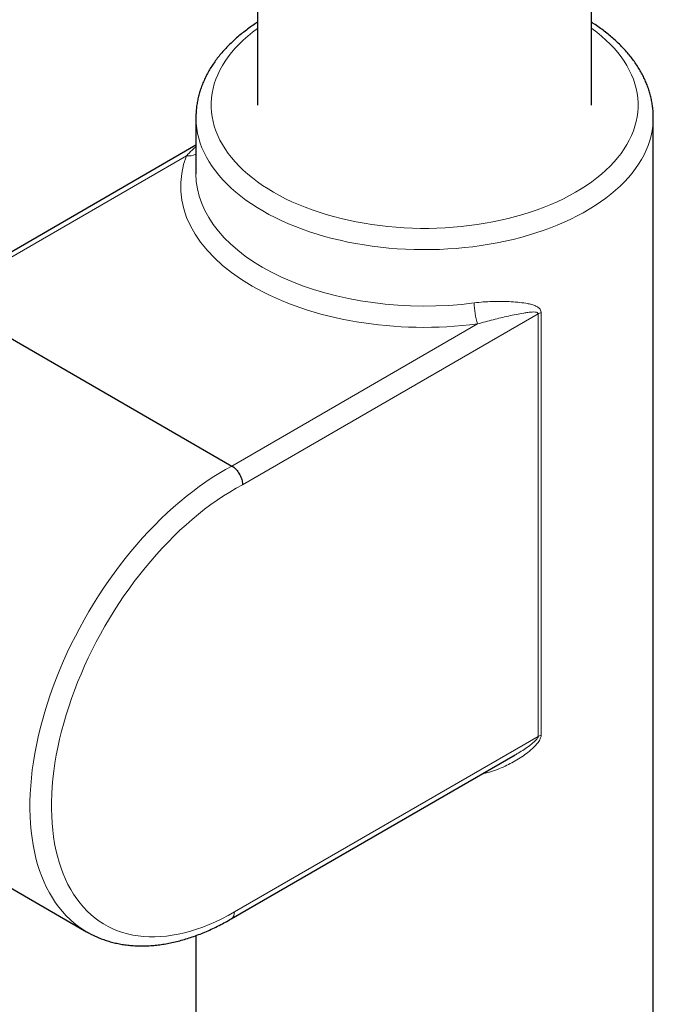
# Model space of a CAD drawing. Header units: millimetres. Extents: x 8 to 2236, y 12 to 2208.
# Tile 104 of 165: x 2072 to 2113, y 678 to 742. Entities that reach past the tile are written whole.
import ezdxf

# ---------------------------------------------------------------- set-up
doc = ezdxf.new("R2010")
doc.units = ezdxf.units.MM

msp = doc.modelspace()

# ---------------------------------------------------------------- linework, layer by layer
at = {"color": 7, "linetype": 'Continuous', "lineweight": 30}
for p, q in [((2109.392, 736.547), (2109.392, 1003.761)), ((2087.492, 994.876), (2087.492, 736.547)), ((2083.442, 735.731), (2083.442, 732.033)), ((2113.442, 637.746), (2113.442, 735.731)), ((2083.442, 733.919), (2066.209, 723.959)), ((2066.714, 723.912), (2085.805, 712.89)), ((2085.758, 683.204), (2104.389, 693.96)), ((2057.185, 693.386), (2076.277, 682.364)), ((2083.442, 682.113), (2083.442, 637.746))]:
    msp.add_line(p, q, dxfattribs=at)
at = {"color": 252, "linetype": 'Continuous', "lineweight": 0}
for p, q in [((2082.824, 733.223), (2066.714, 723.912)), ((2105.889, 722.864), (2086.497, 711.657)), ((2105.889, 695.164), (2105.889, 722.864)), ((2106.086, 722.953), (2106.086, 695.252)), ((2085.805, 712.89), (2101.916, 722.201)), ((2085.965, 683.662), (2105.889, 695.164))]:
    msp.add_line(p, q, dxfattribs=at)
at = {"color": 252, "linetype": 'Continuous', "lineweight": 0, "flags": 128}
for points in [[(2087.492, 741.583), (2087.472, 741.569), (2087.147, 741.323), (2086.839, 741.07), (2086.547, 740.81), (2086.273, 740.544), (2086.017, 740.272), (2085.779, 739.994), (2085.56, 739.712), (2085.359, 739.424), (2085.178, 739.133), (2085.016, 738.838), (2084.874, 738.539), (2084.752, 738.238), (2084.65, 737.934), (2084.568, 737.628), (2084.506, 737.32), (2084.465, 737.012), (2084.445, 736.702), (2084.445, 736.393), (2084.465, 736.083), (2084.506, 735.774), (2084.568, 735.467), (2084.65, 735.161), (2084.752, 734.857), (2084.874, 734.555), (2085.016, 734.257), (2085.178, 733.962), (2085.359, 733.67), (2085.56, 733.383), (2085.779, 733.101), (2086.017, 732.823), (2086.273, 732.551), (2086.547, 732.285), (2086.839, 732.025), (2087.147, 731.772), (2087.472, 731.526), (2087.814, 731.287), (2088.171, 731.056), (2088.542, 730.832), (2088.929, 730.618), (2089.329, 730.412), (2089.743, 730.215), (2090.17, 730.027), (2090.608, 729.849), (2091.058, 729.681), (2091.52, 729.522), (2091.991, 729.375), (2092.471, 729.237), (2092.961, 729.11), (2093.458, 728.995), (2093.963, 728.89), (2094.474, 728.797), (2094.991, 728.715), (2095.514, 728.644), (2096.04, 728.585), (2096.57, 728.538), (2097.103, 728.502), (2097.638, 728.479), (2098.174, 728.467), (2098.71, 728.467), (2099.246, 728.479), (2099.781, 728.502), (2100.314, 728.538), (2100.844, 728.585), (2101.37, 728.644), (2101.892, 728.715), (2102.41, 728.797), (2102.921, 728.89), (2103.426, 728.995), (2103.923, 729.11), (2104.413, 729.237), (2104.893, 729.375), (2105.364, 729.522), (2105.825, 729.681), (2106.276, 729.849), (2106.714, 730.027), (2107.141, 730.215), (2107.555, 730.412), (2107.955, 730.618), (2108.341, 730.832), (2108.713, 731.056), (2109.07, 731.287), (2109.411, 731.526), (2109.737, 731.772), (2110.045, 732.025), (2110.337, 732.285), (2110.611, 732.551), (2110.867, 732.823), (2111.105, 733.101), (2111.324, 733.383), (2111.525, 733.67), (2111.706, 733.962), (2111.868, 734.257), (2112.01, 734.555), (2112.132, 734.857), (2112.234, 735.161), (2112.316, 735.467), (2112.378, 735.774), (2112.419, 736.083), (2112.439, 736.393), (2112.439, 736.702), (2112.419, 737.012), (2112.378, 737.32), (2112.316, 737.628), (2112.234, 737.934), (2112.132, 738.238), (2112.01, 738.539), (2111.868, 738.838), (2111.706, 739.133), (2111.525, 739.424), (2111.324, 739.712), (2111.105, 739.994), (2110.867, 740.272), (2110.611, 740.544), (2110.337, 740.81), (2110.045, 741.07), (2109.737, 741.323), (2109.411, 741.569), (2109.392, 741.583)], [(2113.442, 735.733), (2113.436, 735.491), (2113.411, 735.171), (2113.365, 734.852), (2113.298, 734.534), (2113.211, 734.218), (2113.104, 733.904), (2112.978, 733.593), (2112.831, 733.284), (2112.664, 732.979), (2112.479, 732.677), (2112.273, 732.38), (2112.05, 732.087), (2111.807, 731.8), (2111.546, 731.517), (2111.268, 731.24), (2110.971, 730.97), (2110.658, 730.706), (2110.328, 730.449), (2109.982, 730.199), (2109.62, 729.956), (2109.243, 729.722), (2108.851, 729.496), (2108.445, 729.278), (2108.025, 729.069), (2107.592, 728.869), (2107.146, 728.679), (2106.689, 728.498), (2106.22, 728.327), (2105.741, 728.166), (2105.252, 728.015), (2104.753, 727.875), (2104.246, 727.746), (2103.731, 727.628), (2103.209, 727.52), (2102.68, 727.424), (2102.145, 727.34), (2101.606, 727.266), (2101.062, 727.205), (2100.514, 727.155), (2099.964, 727.116), (2099.411, 727.09), (2098.858, 727.075), (2098.303, 727.072), (2097.749, 727.081), (2097.196, 727.101), (2096.644, 727.134), (2096.095, 727.178), (2095.55, 727.234), (2095.008, 727.301), (2094.47, 727.381), (2093.939, 727.471), (2093.413, 727.573), (2092.894, 727.685), (2092.383, 727.809), (2091.88, 727.944), (2091.386, 728.089), (2090.902, 728.245), (2090.428, 728.411), (2089.965, 728.587), (2089.513, 728.773), (2089.074, 728.968), (2088.648, 729.172), (2088.235, 729.386), (2087.835, 729.608), (2087.451, 729.838), (2087.081, 730.077), (2086.727, 730.323), (2086.389, 730.576), (2086.067, 730.837), (2085.762, 731.104), (2085.475, 731.378), (2085.205, 731.658), (2084.953, 731.943), (2084.72, 732.233), (2084.506, 732.528), (2084.31, 732.828), (2084.134, 733.131), (2083.977, 733.438), (2083.84, 733.748), (2083.723, 734.061), (2083.627, 734.376), (2083.55, 734.693), (2083.494, 735.012), (2083.458, 735.331), (2083.443, 735.651), (2083.442, 735.732)], [(2076.276, 682.365), (2076.031, 682.515), (2075.741, 682.714), (2075.461, 682.93), (2075.193, 683.164), (2074.936, 683.415), (2074.691, 683.682), (2074.459, 683.966), (2074.238, 684.265), (2074.031, 684.581), (2073.836, 684.911), (2073.654, 685.257), (2073.486, 685.617), (2073.331, 685.991), (2073.19, 686.379), (2073.063, 686.78), (2072.95, 687.194), (2072.85, 687.621), (2072.765, 688.059), (2072.695, 688.508), (2072.639, 688.968), (2072.597, 689.439), (2072.57, 689.919), (2072.557, 690.408), (2072.559, 690.906), (2072.576, 691.413), (2072.607, 691.926), (2072.653, 692.447), (2072.713, 692.973), (2072.787, 693.506), (2072.876, 694.043), (2072.979, 694.585), (2073.096, 695.131), (2073.227, 695.68), (2073.372, 696.231), (2073.531, 696.785), (2073.703, 697.34), (2073.888, 697.895), (2074.086, 698.45), (2074.297, 699.005), (2074.521, 699.559), (2074.757, 700.111), (2075.005, 700.66), (2075.265, 701.206), (2075.536, 701.748), (2075.819, 702.286), (2076.112, 702.819), (2076.416, 703.346), (2076.73, 703.867), (2077.054, 704.382), (2077.387, 704.888), (2077.729, 705.387), (2078.08, 705.877), (2078.439, 706.359), (2078.806, 706.83), (2079.18, 707.291), (2079.561, 707.742), (2079.949, 708.181), (2080.343, 708.608), (2080.743, 709.023), (2081.147, 709.426), (2081.557, 709.815), (2081.971, 710.19), (2082.388, 710.552), (2082.809, 710.899), (2083.232, 711.231), (2083.658, 711.548), (2084.086, 711.849), (2084.515, 712.134), (2084.945, 712.403), (2085.375, 712.655), (2085.805, 712.89)], [(2086.497, 711.657), (2086.082, 711.43), (2085.667, 711.187), (2085.252, 710.927), (2084.838, 710.651), (2084.425, 710.359), (2084.014, 710.052), (2083.605, 709.73), (2083.2, 709.394), (2082.797, 709.043), (2082.399, 708.678), (2082.004, 708.3), (2081.615, 707.909), (2081.23, 707.505), (2080.851, 707.089), (2080.479, 706.662), (2080.113, 706.224), (2079.754, 705.776), (2079.402, 705.318), (2079.059, 704.85), (2078.723, 704.373), (2078.397, 703.889), (2078.079, 703.396), (2077.771, 702.897), (2077.472, 702.391), (2077.184, 701.879), (2076.907, 701.362), (2076.64, 700.84), (2076.384, 700.315), (2076.14, 699.786), (2075.908, 699.254), (2075.687, 698.72), (2075.48, 698.185), (2075.284, 697.649), (2075.102, 697.113), (2074.932, 696.577), (2074.776, 696.043), (2074.633, 695.51), (2074.504, 694.979), (2074.388, 694.452), (2074.286, 693.928), (2074.199, 693.409), (2074.125, 692.894), (2074.066, 692.385), (2074.021, 691.882), (2073.99, 691.386), (2073.973, 690.898), (2073.971, 690.417), (2073.984, 689.945), (2074.011, 689.481), (2074.052, 689.028), (2074.107, 688.584), (2074.176, 688.152), (2074.26, 687.73), (2074.358, 687.32), (2074.47, 686.923), (2074.595, 686.538), (2074.734, 686.166), (2074.887, 685.808), (2075.052, 685.464), (2075.231, 685.135), (2075.423, 684.82), (2075.627, 684.521), (2075.844, 684.237), (2076.073, 683.969), (2076.314, 683.717), (2076.566, 683.482), (2076.83, 683.263), (2077.105, 683.062), (2077.39, 682.878), (2077.685, 682.712), (2077.991, 682.563), (2078.306, 682.432), (2078.63, 682.319), (2078.963, 682.225), (2079.304, 682.149), (2079.654, 682.091), (2080.011, 682.052), (2080.375, 682.031), (2080.746, 682.029), (2081.123, 682.046), (2081.505, 682.081), (2081.894, 682.134), (2082.287, 682.206), (2082.684, 682.296), (2083.086, 682.405), (2083.49, 682.532), (2083.898, 682.676), (2084.309, 682.839), (2084.721, 683.019), (2085.135, 683.216), (2085.549, 683.431), (2085.965, 683.662)]]:
    msp.add_lwpolyline(points, dxfattribs=at)
at = {"color": 252, "linetype": 'Continuous', "lineweight": 0}
for centre, radius, start, end in [((2082.973, 734.215), 1.003, 261.4649, 297.87451), ((2106.252, 723.592), 4.554, 180.13581, 197.77964), ((2106.444, 721.89), 1.121, 108.59724, 119.67714), ((2106.444, 694.19), 1.121, 108.59724, 119.67714), ((2085.469, 683.611), 0.498, 305.36928, 5.92883)]:
    msp.add_arc(centre, radius, start, end, dxfattribs=at)
for centre, major_axis, ratio, start_param, end_param in [((2098.442, 731.222), (16, 0.008), 0.577621, 2.92247, 4.930934), ((2098.442, 732.038), (15, 0.008), 0.577643, 3.141285, 4.930915)]:
    msp.add_ellipse(centre, major_axis=major_axis, ratio=ratio, start_param=start_param, end_param=end_param, dxfattribs=at)
at = {"color": 7, "linetype": 'Continuous', "lineweight": 30}
for points, knots in [([(2087.492, 741.975), (2087.447, 741.947), (2087.281, 741.841), (2087.005, 741.65), (2086.667, 741.402), (2086.343, 741.146), (2086.035, 740.882), (2085.742, 740.611), (2085.465, 740.334), (2085.204, 740.05), (2084.96, 739.76), (2084.734, 739.465), (2084.525, 739.165), (2084.334, 738.86), (2084.161, 738.551), (2084.007, 738.239), (2083.871, 737.924), (2083.753, 737.606), (2083.654, 737.287), (2083.574, 736.966), (2083.513, 736.644), (2083.47, 736.322), (2083.446, 736.017), (2083.444, 735.821), (2083.443, 735.732)], [0, 0, 0, 0, 0.017621, 0.066045, 0.11446, 0.162852, 0.211202, 0.259491, 0.307697, 0.355794, 0.403756, 0.451556, 0.499167, 0.546565, 0.59373, 0.640646, 0.687306, 0.73371, 0.779865, 0.825791, 0.871512, 0.917061, 0.962479, 1, 1, 1, 1]), ([(2113.442, 735.734), (2113.44, 735.836), (2113.437, 736.045), (2113.41, 736.361), (2113.365, 736.682), (2113.302, 737.001), (2113.221, 737.319), (2113.121, 737.635), (2113.004, 737.948), (2112.868, 738.259), (2112.715, 738.567), (2112.543, 738.871), (2112.354, 739.172), (2112.147, 739.469), (2111.923, 739.761), (2111.682, 740.048), (2111.424, 740.329), (2111.149, 740.605), (2110.858, 740.874), (2110.552, 741.136), (2110.231, 741.392), (2109.894, 741.64), (2109.614, 741.834), (2109.442, 741.943), (2109.392, 741.975)], [0, 0, 0, 0, 0.042962, 0.088258, 0.133585, 0.178988, 0.224512, 0.270195, 0.316071, 0.362164, 0.408494, 0.455068, 0.50189, 0.548951, 0.59624, 0.643737, 0.691421, 0.739268, 0.787251, 0.835346, 0.883528, 0.931776, 0.980071, 1, 1, 1, 1]), ([(2085.805, 712.89), (2085.845, 712.866), (2085.924, 712.815), (2086.039, 712.713), (2086.147, 712.592), (2086.245, 712.458), (2086.331, 712.311), (2086.4, 712.158), (2086.453, 712.002), (2086.488, 711.841), (2086.498, 711.726), (2086.497, 711.665), (2086.497, 711.657)], [0, 0, 0, 0, 0.105823, 0.214715, 0.320538, 0.429429, 0.535264, 0.644166, 0.750025, 0.858952, 0.980991, 1, 1, 1, 1]), ([(2076.276, 682.367), (2076.355, 682.322), (2076.536, 682.219), (2076.828, 682.077), (2077.15, 681.939), (2077.48, 681.817), (2077.819, 681.712), (2078.164, 681.624), (2078.518, 681.552), (2078.878, 681.497), (2079.245, 681.459), (2079.619, 681.438), (2079.998, 681.434), (2080.383, 681.447), (2080.774, 681.478), (2081.169, 681.525), (2081.569, 681.591), (2081.972, 681.673), (2082.379, 681.773), (2082.789, 681.889), (2083.201, 682.023), (2083.615, 682.173), (2084.031, 682.34), (2084.447, 682.523), (2084.864, 682.722), (2085.274, 682.933), (2085.572, 683.097), (2085.731, 683.189), (2085.758, 683.204)], [0, 0, 0, 0, 0.030447, 0.069359, 0.108285, 0.147255, 0.186299, 0.225443, 0.264709, 0.304116, 0.343677, 0.383402, 0.423295, 0.463353, 0.503573, 0.543946, 0.584458, 0.625097, 0.665848, 0.706693, 0.747619, 0.78861, 0.829651, 0.870731, 0.911838, 0.952963, 0.991963, 1, 1, 1, 1])]:
    msp.add_open_spline(points, degree=3, knots=knots, dxfattribs=at)
at = {"color": 252, "linetype": 'Continuous', "lineweight": 0}
for points, knots in [([(2083.442, 733.808), (2083.366, 733.747), (2083.221, 733.629), (2083.016, 733.431), (2082.888, 733.292), (2082.824, 733.223)], [0, 0, 0, 0, 0.350045, 0.674807, 1, 1, 1, 1]), ([(2101.698, 723.581), (2101.896, 723.604), (2102.291, 723.648), (2102.872, 723.678), (2103.44, 723.685), (2104.001, 723.669), (2104.554, 723.632), (2105.019, 723.573), (2105.393, 723.498), (2105.666, 723.414), (2105.864, 723.316), (2105.987, 723.213), (2106.059, 723.111), (2106.085, 723.017), (2106.086, 722.961), (2106.086, 722.953)], [0, 0, 0, 0, 0.112521, 0.225488, 0.338596, 0.451309, 0.571206, 0.691051, 0.763331, 0.835519, 0.897549, 0.929619, 0.961551, 0.994304, 1, 1, 1, 1]), ([(2101.916, 722.201), (2102.088, 722.251), (2102.432, 722.352), (2102.94, 722.484), (2103.442, 722.607), (2103.944, 722.722), (2104.446, 722.828), (2104.874, 722.909), (2105.224, 722.962), (2105.479, 722.988), (2105.666, 722.99), (2105.786, 722.971), (2105.848, 722.945), (2105.88, 722.909), (2105.888, 722.883), (2105.889, 722.868), (2105.889, 722.864)], [0, 0, 0, 0, 0.118102, 0.236517, 0.355702, 0.475089, 0.600693, 0.726562, 0.798833, 0.871305, 0.928167, 0.952706, 0.977447, 0.988806, 0.996881, 1, 1, 1, 1]), ([(2106.086, 695.252), (2106.084, 695.223), (2106.081, 695.164), (2106.051, 695.063), (2106.002, 694.955), (2105.903, 694.792), (2105.74, 694.59), (2105.467, 694.324), (2105.126, 694.041), (2104.715, 693.754), (2104.285, 693.498), (2103.828, 693.264), (2103.345, 693.049), (2102.835, 692.869), (2102.461, 692.756), (2102.257, 692.718), (2102.229, 692.713)], [0, 0, 0, 0, 0.02188, 0.043788, 0.071202, 0.098678, 0.164788, 0.231189, 0.334251, 0.437699, 0.54138, 0.644761, 0.757074, 0.869703, 0.982228, 1, 1, 1, 1]), ([(2105.889, 695.164), (2105.887, 695.15), (2105.884, 695.117), (2105.853, 695.056), (2105.804, 694.989), (2105.733, 694.91), (2105.647, 694.827), (2105.513, 694.71), (2105.289, 694.535), (2104.969, 694.314), (2104.651, 694.112), (2104.455, 694), (2104.388, 693.962)], [0, 0, 0, 0, 0.024086, 0.055866, 0.099914, 0.14557, 0.211924, 0.278755, 0.41391, 0.646669, 0.880184, 1, 1, 1, 1])]:
    msp.add_open_spline(points, degree=3, knots=knots, dxfattribs=at)

doc.saveas('drawing.dxf')
